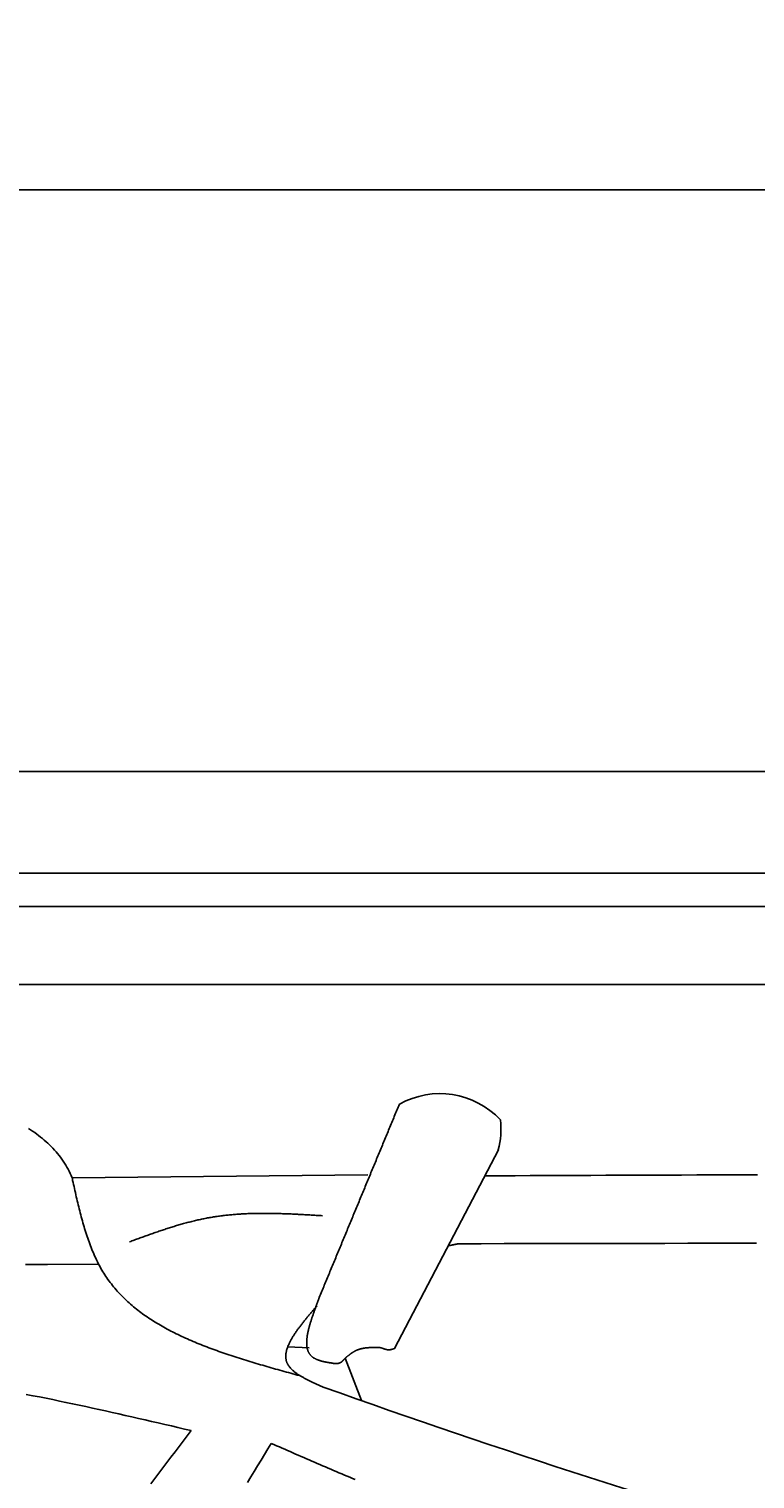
# Model space of a CAD drawing. Extents: x 715 to 7297, y 217 to 5760.
# Tile 26 of 89: x 2409 to 2921, y 4739 to 5760. Entities that reach past the tile are written whole.
import ezdxf

# ---------------------------------------------------------------- set-up
doc = ezdxf.new("R2010")
doc.units = 0
doc.layers.get('0').update_dxf_attribs({"linetype": 'CONTINUOUS'})
doc.layers.get('DEFPOINTS').update_dxf_attribs({"linetype": 'CONTINUOUS'})
doc.layers.add('4', color=3, linetype='CONTINUOUS')
doc.layers.add('CAR', color=1, linetype='CONTINUOUS')
doc.styles.get("Standard").update_dxf_attribs({"font": 'ISOCP.SHX'})
doc.dimstyles.get("Standard").update_dxf_attribs({"dimtxt": 2.5, "dimasz": 2.5, "dimexe": 1.25, "dimexo": 0.625, "dimtad": 1, "dimcen": 2.5, "dimazin": 3, "dimtfac": 1, "dimtmove": 0, "dimatfit": 3})

# ---------------------------------------------------------------- blocks, each defined once
blk = doc.blocks.new('*U15')
at = {"layer": '4', "color": 2}
blk.add_text('520', height=70, dxfattribs=at).set_placement((3599.2, 5688.9))
blk = doc.blocks.new('PUNKT')
at = {"layer": '4', "color": 0, "linetype": 'BYBLOCK'}
blk.add_line((-0.5, 0), (-1, 0), dxfattribs=at)
at = {"layer": '4', "color": 0, "linetype": 'BYBLOCK', "const_width": 0.5}
blk.add_lwpolyline([(-0.25, 0, 1), (0.25, 0, 1)], format="xyb", close=True, dxfattribs=at)
blk = doc.blocks.new('*D5')
at = {"layer": '4'}
for p, q in [((1072.8, 5207.3), (1072.8, 5686.9)), ((6272.8, 5207.3), (6272.8, 5686.9)), ((1112.8, 5646.9), (6232.8, 5646.9))]:
    blk.add_line(p, q, dxfattribs=at)
at = {"layer": 'DEFPOINTS', "color": 0}
for p in [(6272.8, 5646.9), (1072.8, 5187.3), (6272.8, 5187.3)]:
    blk.add_point(p, dxfattribs=at)
blk.add_blockref('*U15', (0, 0))
at = {"layer": '4', "xscale": 40, "yscale": 40, "zscale": 40, "rotation": 180}
blk.add_blockref('PUNKT', (1072.8, 5646.9), dxfattribs=at)
at = {"layer": '4', "xscale": 40, "yscale": 40, "zscale": 40}
blk.add_blockref('PUNKT', (6272.8, 5646.9), dxfattribs=at)

msp = doc.modelspace()

# ---------------------------------------------------------------- linework, layer by layer
for p, q in [((1372.775, 5237.271), (4772.775, 5237.271)), ((4122.776, 5165.771), (1832.775, 5165.771)), ((4551.187, 5142.271), (1454.174, 5142.271)), ((1171.717, 5087.271), (6020.522, 5087.271))]:
    msp.add_line(p, q)
at = {"layer": 'CAR'}
for p, q in [((2740.067, 4970.994), (2666.908, 4831.017)), ((2648.118, 4953.266), (2439.892, 4951.296)), ((2422.485, 4890.087), (2458.484, 4890.472)), ((2606.708, 4831.432), (2591.687, 4832.136)), ((2632.216, 4824.274), (2643.628, 4794.321))]:
    msp.add_line(p, q, dxfattribs=at)
for points in [[(2613.92, 4867.03, 0), (2614.36, 4868.1, 0), (2614.81, 4869.17, 0), (2615.25, 4870.24, 0), (2615.7, 4871.31, 0), (2616.14, 4872.38, 0), (2616.59, 4873.45, 0), (2617.03, 4874.52, 0), (2617.47, 4875.6, 0), (2617.92, 4876.67, 0), (2618.36, 4877.74, 0), (2618.81, 4878.81, 0), (2619.25, 4879.88, 0), (2619.7, 4880.95, 0), (2620.14, 4882.02, 0), (2620.58, 4883.1, 0), (2621.03, 4884.17, 0), (2621.47, 4885.24, 0), (2621.92, 4886.31, 0), (2622.36, 4887.38, 0), (2622.81, 4888.45, 0), (2623.25, 4889.52, 0), (2623.69, 4890.59, 0), (2624.14, 4891.67, 0), (2624.58, 4892.74, 0), (2625.03, 4893.81, 0), (2625.47, 4894.88, 0), (2625.92, 4895.95, 0), (2626.36, 4897.02, 0), (2626.8, 4898.09, 0), (2627.25, 4899.16, 0), (2627.69, 4900.24, 0), (2628.14, 4901.31, 0), (2628.58, 4902.38, 0), (2629.03, 4903.45, 0), (2629.47, 4904.52, 0), (2629.91, 4905.59, 0), (2630.36, 4906.66, 0), (2630.8, 4907.74, 0), (2631.25, 4908.81, 0), (2631.69, 4909.88, 0), (2632.14, 4910.95, 0), (2632.58, 4912.02, 0), (2633.02, 4913.09, 0), (2633.47, 4914.16, 0), (2633.91, 4915.23, 0), (2634.36, 4916.31, 0), (2634.8, 4917.38, 0), (2635.25, 4918.45, 0), (2635.69, 4919.52, 0), (2636.13, 4920.59, 0), (2636.58, 4921.66, 0), (2637.02, 4922.73, 0), (2637.47, 4923.8, 0), (2637.91, 4924.88, 0), (2638.36, 4925.95, 0), (2638.8, 4927.02, 0), (2639.24, 4928.09, 0), (2639.69, 4929.16, 0), (2640.13, 4930.23, 0), (2640.58, 4931.3, 0), (2641.02, 4932.38, 0), (2641.47, 4933.45, 0), (2641.91, 4934.52, 0), (2642.36, 4935.59, 0), (2642.8, 4936.66, 0), (2643.24, 4937.73, 0), (2643.69, 4938.8, 0), (2644.13, 4939.87, 0), (2644.58, 4940.95, 0), (2645.02, 4942.02, 0), (2645.47, 4943.09, 0), (2645.91, 4944.16, 0), (2646.35, 4945.23, 0), (2646.8, 4946.3, 0), (2647.24, 4947.37, 0), (2647.69, 4948.44, 0), (2648.13, 4949.52, 0), (2648.58, 4950.59, 0), (2649.02, 4951.66, 0), (2649.46, 4952.73, 0), (2649.91, 4953.8, 0), (2650.35, 4954.87, 0), (2650.8, 4955.94, 0), (2651.24, 4957.02, 0), (2651.69, 4958.09, 0), (2652.13, 4959.16, 0), (2652.57, 4960.23, 0), (2653.02, 4961.3, 0), (2653.46, 4962.37, 0), (2653.91, 4963.44, 0), (2654.35, 4964.51, 0), (2654.8, 4965.59, 0), (2655.24, 4966.66, 0), (2655.68, 4967.73, 0), (2656.13, 4968.8, 0), (2656.57, 4969.87, 0), (2657.02, 4970.94, 0), (2657.46, 4972.01, 0), (2657.91, 4973.08, 0), (2658.35, 4974.16, 0), (2658.79, 4975.23, 0), (2659.24, 4976.3, 0), (2659.68, 4977.37, 0), (2660.13, 4978.44, 0), (2660.57, 4979.51, 0), (2661.02, 4980.58, 0), (2661.46, 4981.66, 0), (2661.9, 4982.73, 0), (2662.35, 4983.8, 0), (2662.79, 4984.87, 0), (2663.24, 4985.94, 0), (2663.68, 4987.01, 0), (2664.13, 4988.08, 0), (2664.57, 4989.15, 0), (2665.01, 4990.23, 0), (2665.46, 4991.3, 0), (2665.9, 4992.37, 0), (2666.35, 4993.44, 0), (2666.79, 4994.51, 0), (2667.24, 4995.58, 0), (2667.68, 4996.65, 0), (2668.12, 4997.72, 0), (2668.57, 4998.8, 0), (2669.01, 4999.87, 0), (2669.46, 5000.94, 0), (2669.9, 5002.01, 0), (2670.35, 5003.08, 0)], [(2409.06, 4985.96, 0), (2410.55, 4985.01, 0), (2412.02, 4984.04, 0), (2413.45, 4983.05, 0), (2414.87, 4982.04, 0), (2416.25, 4981, 0), (2417.6, 4979.95, 0), (2418.93, 4978.88, 0), (2420.23, 4977.79, 0), (2421.5, 4976.68, 0), (2422.74, 4975.54, 0), (2423.96, 4974.39, 0), (2425.14, 4973.21, 0), (2426.3, 4972.01, 0), (2427.42, 4970.79, 0), (2428.52, 4969.55, 0), (2429.58, 4968.28, 0), (2430.61, 4966.99, 0), (2431.62, 4965.68, 0), (2432.59, 4964.35, 0), (2433.53, 4963, 0), (2434.44, 4961.62, 0), (2435.32, 4960.21, 0), (2436.16, 4958.79, 0), (2436.97, 4957.34, 0), (2437.75, 4955.86, 0), (2438.5, 4954.37, 0), (2439.21, 4952.84, 0), (2439.89, 4951.3, 0)], [(2730.47, 4952.63, 0), (2741.14, 4952.68, 0), (2751.81, 4952.72, 0), (2762.48, 4952.77, 0), (2773.15, 4952.82, 0), (2783.82, 4952.86, 0), (2794.49, 4952.91, 0), (2805.16, 4952.95, 0), (2815.83, 4953, 0), (2826.49, 4953.04, 0), (2837.16, 4953.08, 0), (2847.83, 4953.13, 0), (2858.5, 4953.17, 0), (2869.17, 4953.21, 0), (2879.84, 4953.26, 0), (2890.51, 4953.3, 0), (2901.18, 4953.34, 0), (2911.85, 4953.38, 0), (2922.52, 4953.42, 0)], [(2439.89, 4951.3, 0), (2439.9, 4951.28, 0), (2439.9, 4951.27, 0), (2439.9, 4951.26, 0), (2439.91, 4951.25, 0), (2439.91, 4951.24, 0), (2439.91, 4951.23, 0), (2439.92, 4951.22, 0), (2439.92, 4951.2, 0), (2439.92, 4951.19, 0), (2439.93, 4951.18, 0), (2439.93, 4951.17, 0), (2439.93, 4951.16, 0), (2439.94, 4951.15, 0), (2439.94, 4951.14, 0), (2439.94, 4951.12, 0), (2439.95, 4951.11, 0), (2439.95, 4951.1, 0), (2439.95, 4951.09, 0), (2439.96, 4951.08, 0), (2439.96, 4951.07, 0), (2439.96, 4951.05, 0), (2439.97, 4951.04, 0), (2439.97, 4951.03, 0), (2439.97, 4951.02, 0), (2439.97, 4951.01, 0), (2439.98, 4951, 0), (2439.98, 4950.99, 0), (2439.98, 4950.97, 0), (2439.99, 4950.96, 0), (2439.99, 4950.95, 0), (2439.99, 4950.94, 0), (2440, 4950.93, 0), (2440, 4950.92, 0), (2440, 4950.91, 0), (2440.01, 4950.89, 0), (2440.01, 4950.88, 0), (2440.01, 4950.87, 0), (2440.01, 4950.86, 0), (2440.02, 4950.85, 0), (2440.02, 4950.84, 0), (2440.02, 4950.82, 0), (2440.03, 4950.81, 0), (2440.03, 4950.8, 0), (2440.03, 4950.79, 0), (2440.03, 4950.78, 0), (2440.04, 4950.77, 0), (2440.04, 4950.75, 0), (2440.04, 4950.74, 0), (2440.05, 4950.73, 0), (2440.05, 4950.72, 0), (2440.05, 4950.71, 0), (2440.05, 4950.7, 0), (2440.06, 4950.69, 0), (2440.06, 4950.67, 0), (2440.06, 4950.66, 0), (2440.06, 4950.65, 0), (2440.07, 4950.64, 0), (2440.07, 4950.63, 0), (2440.07, 4950.62, 0), (2440.07, 4950.6, 0), (2440.07, 4950.59, 0), (2440.08, 4950.58, 0), (2440.08, 4950.57, 0), (2440.08, 4950.56, 0), (2440.08, 4950.55, 0), (2440.09, 4950.53, 0), (2440.09, 4950.52, 0), (2440.09, 4950.51, 0), (2440.09, 4950.5, 0), (2440.09, 4950.49, 0), (2440.1, 4950.48, 0), (2440.1, 4950.46, 0), (2440.1, 4950.45, 0), (2440.1, 4950.44, 0), (2440.1, 4950.43, 0), (2440.1, 4950.42, 0), (2440.11, 4950.4, 0), (2440.11, 4950.39, 0), (2440.11, 4950.38, 0), (2440.11, 4950.37, 0), (2440.11, 4950.36, 0), (2440.11, 4950.35, 0), (2440.12, 4950.33, 0), (2440.12, 4950.32, 0), (2440.12, 4950.31, 0), (2440.12, 4950.3, 0), (2440.12, 4950.29, 0), (2440.12, 4950.27, 0), (2440.12, 4950.26, 0), (2440.13, 4950.25, 0), (2440.13, 4950.24, 0), (2440.13, 4950.23, 0), (2440.13, 4950.22, 0), (2440.13, 4950.2, 0), (2440.13, 4950.19, 0), (2440.13, 4950.18, 0), (2440.13, 4950.17, 0), (2440.14, 4950.16, 0), (2440.14, 4950.14, 0), (2440.14, 4950.13, 0), (2440.14, 4950.12, 0), (2440.14, 4950.11, 0), (2440.14, 4950.1, 0), (2440.14, 4950.09, 0), (2440.14, 4950.07, 0), (2440.14, 4950.06, 0), (2440.15, 4950.05, 0), (2440.15, 4950.04, 0), (2440.15, 4950.03, 0), (2440.15, 4950.01, 0), (2440.15, 4950, 0), (2440.15, 4949.99, 0), (2440.15, 4949.98, 0), (2440.15, 4949.97, 0), (2440.15, 4949.95, 0), (2440.15, 4949.94, 0), (2440.15, 4949.93, 0), (2440.15, 4949.92, 0), (2440.16, 4949.91, 0), (2440.16, 4949.89, 0), (2440.16, 4949.88, 0), (2440.16, 4949.87, 0), (2440.16, 4949.86, 0), (2440.16, 4949.85, 0), (2440.16, 4949.83, 0), (2440.16, 4949.82, 0), (2440.16, 4949.81, 0), (2440.16, 4949.8, 0), (2440.16, 4949.79, 0), (2440.16, 4949.78, 0), (2440.16, 4949.76, 0), (2440.16, 4949.75, 0), (2440.16, 4949.74, 0), (2440.17, 4949.73, 0), (2440.17, 4949.72, 0), (2440.17, 4949.7, 0), (2440.17, 4949.69, 0), (2440.17, 4949.68, 0), (2440.17, 4949.67, 0), (2440.17, 4949.66, 0), (2440.17, 4949.64, 0), (2440.17, 4949.63, 0), (2440.17, 4949.62, 0), (2440.17, 4949.61, 0), (2440.17, 4949.6, 0), (2440.17, 4949.58, 0), (2440.17, 4949.57, 0), (2440.17, 4949.56, 0), (2440.17, 4949.55, 0), (2440.17, 4949.54, 0), (2440.17, 4949.52, 0), (2440.17, 4949.51, 0), (2440.17, 4949.5, 0), (2440.17, 4949.49, 0), (2440.18, 4949.48, 0), (2440.18, 4949.46, 0), (2440.18, 4949.45, 0), (2440.18, 4949.44, 0), (2440.18, 4949.43, 0)], [(2440.18, 4949.43, 0), (2440.5, 4947.99, 0), (2440.82, 4946.54, 0), (2441.15, 4945.1, 0), (2441.47, 4943.66, 0), (2441.8, 4942.22, 0), (2442.12, 4940.79, 0), (2442.45, 4939.35, 0), (2442.78, 4937.92, 0), (2443.12, 4936.48, 0), (2443.45, 4935.05, 0), (2443.79, 4933.63, 0), (2444.14, 4932.2, 0), (2444.48, 4930.78, 0), (2444.84, 4929.36, 0), (2445.19, 4927.95, 0), (2445.55, 4926.54, 0), (2445.92, 4925.13, 0), (2446.29, 4923.73, 0), (2446.67, 4922.34, 0), (2447.05, 4920.95, 0), (2447.44, 4919.56, 0), (2447.83, 4918.18, 0), (2448.23, 4916.81, 0), (2448.64, 4915.44, 0), (2449.06, 4914.08, 0), (2449.49, 4912.72, 0), (2449.92, 4911.37, 0), (2450.36, 4910.03, 0), (2450.81, 4908.7, 0), (2451.27, 4907.37, 0), (2451.74, 4906.06, 0), (2452.22, 4904.75, 0), (2452.71, 4903.45, 0), (2453.21, 4902.15, 0), (2453.72, 4900.87, 0), (2454.24, 4899.6, 0), (2454.77, 4898.33, 0), (2455.32, 4897.08, 0), (2455.88, 4895.84, 0), (2456.44, 4894.6, 0), (2457.03, 4893.38, 0), (2457.62, 4892.17, 0), (2458.23, 4890.97, 0), (2458.85, 4889.78, 0), (2459.48, 4888.6, 0), (2460.13, 4887.44, 0), (2460.8, 4886.28, 0), (2461.48, 4885.14, 0), (2462.17, 4884.01, 0), (2462.88, 4882.9, 0), (2463.6, 4881.8, 0), (2464.34, 4880.71, 0), (2465.09, 4879.63, 0), (2465.86, 4878.56, 0), (2466.64, 4877.51, 0), (2467.44, 4876.47, 0), (2468.25, 4875.44, 0), (2469.07, 4874.42, 0), (2469.91, 4873.42, 0), (2470.76, 4872.42, 0), (2471.63, 4871.44, 0), (2472.51, 4870.47, 0), (2473.4, 4869.51, 0), (2474.3, 4868.56, 0), (2475.22, 4867.62, 0), (2476.15, 4866.69, 0), (2477.1, 4865.78, 0), (2478.05, 4864.87, 0), (2479.02, 4863.97, 0), (2480, 4863.09, 0), (2480.99, 4862.21, 0), (2482, 4861.35, 0), (2483.02, 4860.5, 0), (2484.04, 4859.65, 0), (2485.08, 4858.82, 0), (2486.14, 4857.99, 0), (2487.2, 4857.18, 0), (2488.27, 4856.37, 0), (2489.36, 4855.57, 0), (2490.45, 4854.79, 0), (2491.56, 4854.01, 0), (2492.68, 4853.24, 0), (2493.81, 4852.48, 0), (2494.94, 4851.73, 0), (2496.09, 4850.98, 0), (2497.25, 4850.25, 0), (2498.42, 4849.52, 0), (2499.6, 4848.8, 0), (2500.79, 4848.09, 0), (2501.99, 4847.39, 0), (2503.19, 4846.7, 0), (2504.41, 4846.01, 0), (2505.63, 4845.34, 0), (2506.87, 4844.67, 0), (2508.11, 4844, 0), (2509.37, 4843.35, 0), (2510.63, 4842.7, 0), (2511.9, 4842.06, 0), (2513.17, 4841.43, 0), (2514.46, 4840.8, 0), (2515.75, 4840.18, 0), (2517.06, 4839.57, 0), (2518.36, 4838.96, 0), (2519.68, 4838.36, 0), (2521.01, 4837.76, 0), (2522.34, 4837.18, 0), (2523.68, 4836.6, 0), (2525.03, 4836.02, 0), (2526.38, 4835.45, 0), (2527.74, 4834.89, 0), (2529.11, 4834.33, 0), (2530.48, 4833.77, 0), (2531.86, 4833.23, 0), (2533.25, 4832.69, 0), (2534.64, 4832.15, 0), (2536.04, 4831.62, 0), (2537.44, 4831.09, 0), (2538.85, 4830.57, 0), (2540.27, 4830.05, 0), (2541.69, 4829.54, 0), (2543.11, 4829.03, 0), (2544.55, 4828.53, 0), (2545.98, 4828.03, 0), (2547.42, 4827.53, 0), (2548.87, 4827.04, 0), (2550.32, 4826.55, 0), (2551.78, 4826.07, 0), (2553.24, 4825.59, 0), (2554.7, 4825.12, 0), (2556.17, 4824.64, 0), (2557.64, 4824.17, 0), (2559.12, 4823.71, 0), (2560.6, 4823.24, 0), (2562.08, 4822.78, 0), (2563.57, 4822.33, 0), (2565.06, 4821.87, 0), (2566.55, 4821.42, 0), (2568.05, 4820.97, 0), (2569.55, 4820.53, 0), (2571.05, 4820.08, 0), (2572.55, 4819.64, 0), (2574.06, 4819.2, 0), (2575.57, 4818.76, 0), (2577.08, 4818.33, 0), (2578.59, 4817.89, 0), (2580.11, 4817.46, 0), (2581.62, 4817.03, 0), (2583.14, 4816.6, 0), (2584.66, 4816.17, 0), (2586.18, 4815.74, 0), (2587.71, 4815.31, 0), (2589.23, 4814.89, 0), (2590.76, 4814.46, 0), (2592.28, 4814.04, 0), (2593.81, 4813.62, 0), (2595.33, 4813.19, 0), (2596.86, 4812.77, 0), (2598.39, 4812.35, 0), (2599.92, 4811.92, 0)], [(2480.25, 4906.18, 0), (2481.07, 4906.48, 0), (2481.9, 4906.79, 0), (2482.73, 4907.09, 0), (2483.55, 4907.39, 0), (2484.38, 4907.69, 0), (2485.2, 4907.99, 0), (2486.03, 4908.29, 0), (2486.85, 4908.59, 0), (2487.68, 4908.89, 0), (2488.5, 4909.19, 0), (2489.33, 4909.49, 0), (2490.16, 4909.79, 0), (2490.98, 4910.08, 0), (2491.81, 4910.38, 0), (2492.64, 4910.67, 0), (2493.46, 4910.97, 0), (2494.29, 4911.26, 0), (2495.12, 4911.55, 0), (2495.94, 4911.84, 0), (2496.77, 4912.13, 0), (2497.6, 4912.42, 0), (2498.43, 4912.71, 0), (2499.25, 4912.99, 0), (2500.08, 4913.28, 0), (2500.91, 4913.56, 0), (2501.74, 4913.84, 0), (2502.57, 4914.12, 0), (2503.4, 4914.4, 0), (2504.23, 4914.67, 0), (2505.06, 4914.94, 0), (2505.89, 4915.22, 0), (2506.72, 4915.48, 0), (2507.55, 4915.75, 0), (2508.38, 4916.02, 0), (2509.21, 4916.28, 0), (2510.04, 4916.54, 0), (2510.88, 4916.8, 0), (2511.71, 4917.05, 0), (2512.54, 4917.31, 0), (2513.37, 4917.56, 0), (2514.21, 4917.8, 0), (2515.04, 4918.05, 0), (2515.88, 4918.29, 0), (2516.71, 4918.53, 0), (2517.55, 4918.77, 0), (2518.38, 4919, 0), (2519.22, 4919.23, 0), (2520.06, 4919.46, 0), (2520.9, 4919.68, 0), (2521.73, 4919.91, 0), (2522.57, 4920.12, 0), (2523.41, 4920.34, 0), (2524.25, 4920.55, 0), (2525.09, 4920.76, 0), (2525.93, 4920.96, 0), (2526.77, 4921.16, 0), (2527.61, 4921.36, 0), (2528.46, 4921.55, 0), (2529.3, 4921.74, 0), (2530.14, 4921.93, 0), (2530.99, 4922.11, 0), (2531.83, 4922.28, 0), (2532.68, 4922.46, 0), (2533.52, 4922.63, 0), (2534.37, 4922.79, 0), (2535.22, 4922.95, 0), (2536.07, 4923.11, 0), (2536.91, 4923.26, 0), (2537.76, 4923.41, 0), (2538.61, 4923.55, 0), (2539.47, 4923.69, 0), (2540.32, 4923.82, 0), (2541.17, 4923.95, 0), (2542.02, 4924.08, 0), (2542.88, 4924.2, 0), (2543.73, 4924.32, 0), (2544.58, 4924.43, 0), (2545.44, 4924.54, 0), (2546.3, 4924.65, 0), (2547.15, 4924.75, 0), (2548.01, 4924.85, 0), (2548.87, 4924.94, 0), (2549.73, 4925.03, 0), (2550.59, 4925.12, 0), (2551.45, 4925.2, 0), (2552.31, 4925.28, 0), (2553.17, 4925.35, 0), (2554.03, 4925.42, 0), (2554.89, 4925.49, 0), (2555.75, 4925.56, 0), (2556.61, 4925.62, 0), (2557.48, 4925.68, 0), (2558.34, 4925.73, 0), (2559.21, 4925.78, 0), (2560.07, 4925.83, 0), (2560.94, 4925.88, 0), (2561.8, 4925.92, 0), (2562.67, 4925.96, 0), (2563.54, 4926, 0), (2564.4, 4926.03, 0), (2565.27, 4926.06, 0), (2566.14, 4926.09, 0), (2567.01, 4926.11, 0), (2567.88, 4926.13, 0), (2568.75, 4926.15, 0), (2569.62, 4926.17, 0), (2570.49, 4926.18, 0), (2571.36, 4926.2, 0), (2572.23, 4926.2, 0), (2573.1, 4926.21, 0), (2573.97, 4926.21, 0), (2574.84, 4926.22, 0), (2575.72, 4926.22, 0), (2576.59, 4926.21, 0), (2577.46, 4926.21, 0), (2578.34, 4926.2, 0), (2579.21, 4926.19, 0), (2580.08, 4926.18, 0), (2580.96, 4926.17, 0), (2581.83, 4926.15, 0), (2582.71, 4926.13, 0), (2583.58, 4926.12, 0), (2584.46, 4926.09, 0), (2585.34, 4926.07, 0), (2586.21, 4926.05, 0), (2587.09, 4926.02, 0), (2587.97, 4925.99, 0), (2588.84, 4925.96, 0), (2589.72, 4925.93, 0), (2590.6, 4925.9, 0), (2591.48, 4925.87, 0), (2592.35, 4925.83, 0), (2593.23, 4925.8, 0), (2594.11, 4925.76, 0), (2594.99, 4925.72, 0), (2595.87, 4925.68, 0), (2596.75, 4925.64, 0), (2597.63, 4925.6, 0), (2598.5, 4925.55, 0), (2599.38, 4925.51, 0), (2600.26, 4925.46, 0), (2601.14, 4925.42, 0), (2602.02, 4925.37, 0), (2602.9, 4925.32, 0), (2603.78, 4925.27, 0), (2604.66, 4925.23, 0), (2605.54, 4925.18, 0), (2606.42, 4925.13, 0), (2607.3, 4925.07, 0), (2608.18, 4925.02, 0), (2609.07, 4924.97, 0), (2609.95, 4924.92, 0), (2610.83, 4924.87, 0), (2611.71, 4924.81, 0), (2612.59, 4924.76, 0), (2613.47, 4924.71, 0), (2614.35, 4924.65, 0), (2615.23, 4924.6, 0), (2616.11, 4924.55, 0)], [(2711.84, 4904.81, 0), (2711.79, 4904.8, 0), (2711.74, 4904.79, 0), (2711.68, 4904.78, 0), (2711.63, 4904.77, 0), (2711.58, 4904.75, 0), (2711.53, 4904.74, 0), (2711.48, 4904.73, 0), (2711.42, 4904.72, 0), (2711.37, 4904.71, 0), (2711.32, 4904.7, 0), (2711.27, 4904.69, 0), (2711.22, 4904.68, 0), (2711.16, 4904.67, 0), (2711.11, 4904.66, 0), (2711.06, 4904.65, 0), (2711.01, 4904.64, 0), (2710.96, 4904.63, 0), (2710.9, 4904.61, 0), (2710.85, 4904.6, 0), (2710.8, 4904.59, 0), (2710.75, 4904.58, 0), (2710.7, 4904.57, 0), (2710.64, 4904.56, 0), (2710.59, 4904.55, 0), (2710.54, 4904.54, 0), (2710.49, 4904.53, 0), (2710.44, 4904.52, 0), (2710.38, 4904.51, 0), (2710.33, 4904.5, 0), (2710.28, 4904.49, 0), (2710.23, 4904.47, 0), (2710.18, 4904.46, 0), (2710.12, 4904.45, 0), (2710.07, 4904.44, 0), (2710.02, 4904.43, 0), (2709.97, 4904.42, 0), (2709.92, 4904.41, 0), (2709.86, 4904.4, 0), (2709.81, 4904.39, 0), (2709.76, 4904.38, 0), (2709.71, 4904.37, 0), (2709.66, 4904.36, 0), (2709.6, 4904.35, 0), (2709.55, 4904.33, 0), (2709.5, 4904.32, 0), (2709.45, 4904.31, 0), (2709.4, 4904.3, 0), (2709.34, 4904.29, 0), (2709.29, 4904.28, 0), (2709.24, 4904.27, 0), (2709.19, 4904.26, 0), (2709.14, 4904.25, 0), (2709.08, 4904.24, 0), (2709.03, 4904.23, 0), (2708.98, 4904.22, 0), (2708.93, 4904.2, 0), (2708.88, 4904.19, 0), (2708.83, 4904.18, 0), (2708.77, 4904.17, 0), (2708.72, 4904.16, 0), (2708.67, 4904.15, 0), (2708.62, 4904.14, 0), (2708.57, 4904.13, 0), (2708.51, 4904.12, 0), (2708.46, 4904.11, 0), (2708.41, 4904.1, 0), (2708.36, 4904.09, 0), (2708.31, 4904.08, 0), (2708.25, 4904.06, 0), (2708.2, 4904.05, 0), (2708.15, 4904.04, 0), (2708.1, 4904.03, 0), (2708.05, 4904.02, 0), (2707.99, 4904.01, 0), (2707.94, 4904, 0), (2707.89, 4903.99, 0), (2707.84, 4903.98, 0), (2707.79, 4903.97, 0), (2707.73, 4903.96, 0), (2707.68, 4903.95, 0), (2707.63, 4903.93, 0), (2707.58, 4903.92, 0), (2707.53, 4903.91, 0), (2707.47, 4903.9, 0), (2707.42, 4903.89, 0), (2707.37, 4903.88, 0), (2707.32, 4903.87, 0), (2707.27, 4903.86, 0), (2707.21, 4903.85, 0), (2707.16, 4903.84, 0), (2707.11, 4903.83, 0), (2707.06, 4903.82, 0), (2707.01, 4903.8, 0), (2706.95, 4903.79, 0), (2706.9, 4903.78, 0), (2706.85, 4903.77, 0), (2706.8, 4903.76, 0), (2706.75, 4903.75, 0), (2706.69, 4903.74, 0), (2706.64, 4903.73, 0), (2706.59, 4903.72, 0), (2706.54, 4903.71, 0), (2706.49, 4903.7, 0), (2706.44, 4903.69, 0), (2706.38, 4903.67, 0), (2706.33, 4903.66, 0), (2706.28, 4903.65, 0), (2706.23, 4903.64, 0), (2706.18, 4903.63, 0), (2706.12, 4903.62, 0), (2706.07, 4903.61, 0), (2706.02, 4903.6, 0), (2705.97, 4903.59, 0), (2705.92, 4903.58, 0), (2705.86, 4903.57, 0), (2705.81, 4903.55, 0), (2705.76, 4903.54, 0), (2705.71, 4903.53, 0), (2705.66, 4903.52, 0), (2705.6, 4903.51, 0), (2705.55, 4903.5, 0), (2705.5, 4903.49, 0), (2705.45, 4903.48, 0), (2705.4, 4903.47, 0), (2705.34, 4903.46, 0), (2705.29, 4903.45, 0), (2705.24, 4903.43, 0)], [(2922.03, 4905.18, 0), (2905.86, 4905.16, 0), (2889.7, 4905.13, 0), (2873.53, 4905.11, 0), (2857.36, 4905.09, 0), (2841.19, 4905.06, 0), (2825.02, 4905.03, 0), (2808.85, 4905, 0), (2792.68, 4904.97, 0), (2776.52, 4904.94, 0), (2760.35, 4904.91, 0), (2744.18, 4904.87, 0), (2728.01, 4904.84, 0), (2711.84, 4904.81, 0)], [(2406.87, 4890.21, 0), (2412.07, 4890.17, 0), (2417.28, 4890.13, 0), (2422.49, 4890.09, 0)], [(2616.69, 4803.87, 0), (2616.17, 4804.1, 0), (2615.64, 4804.33, 0), (2615.12, 4804.56, 0), (2614.6, 4804.79, 0), (2614.08, 4805.02, 0), (2613.56, 4805.25, 0), (2613.04, 4805.49, 0), (2612.53, 4805.72, 0), (2612.01, 4805.95, 0), (2611.5, 4806.18, 0), (2610.99, 4806.42, 0), (2610.48, 4806.65, 0), (2609.97, 4806.89, 0), (2609.46, 4807.12, 0), (2608.96, 4807.36, 0), (2608.46, 4807.6, 0), (2607.96, 4807.83, 0), (2607.47, 4808.07, 0), (2606.98, 4808.31, 0), (2606.49, 4808.55, 0), (2606.01, 4808.79, 0), (2605.53, 4809.03, 0), (2605.05, 4809.28, 0), (2604.58, 4809.52, 0), (2604.11, 4809.77, 0), (2603.65, 4810.01, 0), (2603.19, 4810.26, 0), (2602.74, 4810.51, 0), (2602.29, 4810.76, 0), (2601.85, 4811.01, 0), (2601.42, 4811.26, 0), (2600.99, 4811.52, 0), (2600.56, 4811.78, 0), (2600.14, 4812.03, 0), (2599.73, 4812.29, 0), (2599.32, 4812.55, 0), (2598.92, 4812.82, 0), (2598.53, 4813.08, 0), (2598.14, 4813.35, 0), (2597.76, 4813.62, 0), (2597.39, 4813.89, 0), (2597.03, 4814.16, 0), (2596.67, 4814.43, 0), (2596.32, 4814.71, 0), (2595.98, 4814.99, 0), (2595.65, 4815.27, 0), (2595.33, 4815.55, 0), (2595.01, 4815.84, 0), (2594.71, 4816.12, 0), (2594.41, 4816.41, 0), (2594.12, 4816.71, 0), (2593.84, 4817, 0), (2593.57, 4817.3, 0), (2593.31, 4817.6, 0), (2593.07, 4817.9, 0), (2592.83, 4818.2, 0), (2592.6, 4818.51, 0), (2592.38, 4818.82, 0), (2592.17, 4819.13, 0), (2591.97, 4819.45, 0), (2591.79, 4819.77, 0), (2591.61, 4820.09, 0), (2591.45, 4820.41, 0), (2591.3, 4820.74, 0), (2591.16, 4821.07, 0), (2591.03, 4821.41, 0), (2590.91, 4821.74, 0), (2590.8, 4822.08, 0), (2590.71, 4822.43, 0), (2590.62, 4822.77, 0), (2590.55, 4823.12, 0), (2590.49, 4823.47, 0), (2590.44, 4823.82, 0), (2590.39, 4824.18, 0), (2590.36, 4824.54, 0), (2590.34, 4824.9, 0), (2590.33, 4825.27, 0), (2590.33, 4825.63, 0), (2590.34, 4826, 0), (2590.36, 4826.38, 0), (2590.39, 4826.75, 0), (2590.42, 4827.13, 0), (2590.47, 4827.51, 0), (2590.53, 4827.89, 0), (2590.59, 4828.27, 0), (2590.67, 4828.66, 0), (2590.75, 4829.05, 0), (2590.84, 4829.44, 0), (2590.95, 4829.84, 0), (2591.06, 4830.23, 0), (2591.17, 4830.63, 0), (2591.3, 4831.03, 0), (2591.43, 4831.43, 0), (2591.58, 4831.84, 0), (2591.73, 4832.24, 0), (2591.89, 4832.65, 0), (2592.05, 4833.06, 0), (2592.23, 4833.48, 0), (2592.41, 4833.89, 0), (2592.6, 4834.31, 0), (2592.79, 4834.73, 0), (2592.99, 4835.15, 0), (2593.2, 4835.57, 0), (2593.42, 4835.99, 0), (2593.64, 4836.42, 0), (2593.87, 4836.85, 0), (2594.11, 4837.28, 0), (2594.35, 4837.71, 0), (2594.6, 4838.14, 0), (2594.86, 4838.57, 0), (2595.12, 4839.01, 0), (2595.38, 4839.45, 0), (2595.66, 4839.88, 0), (2595.93, 4840.32, 0), (2596.22, 4840.77, 0), (2596.51, 4841.21, 0), (2596.8, 4841.65, 0), (2597.1, 4842.1, 0), (2597.4, 4842.55, 0), (2597.71, 4842.99, 0), (2598.03, 4843.44, 0), (2598.35, 4843.89, 0), (2598.67, 4844.35, 0), (2599, 4844.8, 0), (2599.33, 4845.25, 0), (2599.66, 4845.71, 0), (2600, 4846.16, 0), (2600.35, 4846.62, 0), (2600.7, 4847.08, 0), (2601.05, 4847.54, 0), (2601.4, 4848, 0), (2601.76, 4848.46, 0), (2602.12, 4848.92, 0), (2602.49, 4849.38, 0), (2602.85, 4849.85, 0), (2603.22, 4850.31, 0), (2603.6, 4850.78, 0), (2603.97, 4851.24, 0), (2604.35, 4851.71, 0), (2604.73, 4852.18, 0), (2605.12, 4852.64, 0), (2605.5, 4853.11, 0), (2605.89, 4853.58, 0), (2606.28, 4854.05, 0), (2606.67, 4854.52, 0), (2607.07, 4854.99, 0), (2607.46, 4855.46, 0), (2607.86, 4855.93, 0), (2608.25, 4856.4, 0), (2608.65, 4856.88, 0), (2609.05, 4857.35, 0), (2609.45, 4857.82, 0), (2609.86, 4858.29, 0), (2610.26, 4858.76, 0), (2610.66, 4859.24, 0), (2611.06, 4859.71, 0), (2611.47, 4860.18, 0), (2611.87, 4860.66, 0), (2612.28, 4861.13, 0)], [(2625.24, 4820.38, 0), (2624.81, 4820.44, 0), (2624.39, 4820.51, 0), (2623.97, 4820.57, 0), (2623.54, 4820.64, 0), (2623.12, 4820.7, 0), (2622.7, 4820.77, 0), (2622.28, 4820.84, 0), (2621.87, 4820.9, 0), (2621.45, 4820.97, 0), (2621.03, 4821.04, 0), (2620.62, 4821.11, 0), (2620.21, 4821.18, 0), (2619.8, 4821.26, 0), (2619.39, 4821.33, 0), (2618.99, 4821.41, 0), (2618.59, 4821.49, 0), (2618.19, 4821.57, 0), (2617.79, 4821.66, 0), (2617.4, 4821.74, 0), (2617.01, 4821.83, 0), (2616.63, 4821.92, 0), (2616.24, 4822.01, 0), (2615.87, 4822.11, 0), (2615.49, 4822.21, 0), (2615.12, 4822.31, 0), (2614.76, 4822.42, 0), (2614.4, 4822.53, 0), (2614.04, 4822.64, 0), (2613.69, 4822.76, 0), (2613.35, 4822.88, 0), (2613.01, 4823, 0), (2612.67, 4823.13, 0), (2612.34, 4823.26, 0), (2612.02, 4823.4, 0), (2611.71, 4823.54, 0), (2611.39, 4823.68, 0), (2611.09, 4823.83, 0), (2610.79, 4823.99, 0), (2610.5, 4824.15, 0), (2610.22, 4824.31, 0), (2609.94, 4824.48, 0), (2609.67, 4824.65, 0), (2609.41, 4824.84, 0), (2609.16, 4825.02, 0), (2608.91, 4825.21, 0), (2608.67, 4825.41, 0), (2608.45, 4825.61, 0), (2608.22, 4825.82, 0), (2608.01, 4826.04, 0), (2607.81, 4826.26, 0), (2607.61, 4826.49, 0), (2607.42, 4826.72, 0), (2607.24, 4826.96, 0), (2607.07, 4827.2, 0), (2606.9, 4827.45, 0), (2606.75, 4827.71, 0), (2606.6, 4827.97, 0), (2606.46, 4828.24, 0), (2606.32, 4828.51, 0), (2606.2, 4828.78, 0), (2606.08, 4829.06, 0), (2605.96, 4829.35, 0), (2605.86, 4829.64, 0), (2605.76, 4829.94, 0), (2605.67, 4830.24, 0), (2605.58, 4830.54, 0), (2605.51, 4830.85, 0), (2605.43, 4831.17, 0), (2605.37, 4831.48, 0), (2605.31, 4831.81, 0), (2605.26, 4832.13, 0), (2605.21, 4832.46, 0), (2605.17, 4832.8, 0), (2605.14, 4833.14, 0), (2605.11, 4833.48, 0), (2605.09, 4833.83, 0), (2605.07, 4834.18, 0), (2605.06, 4834.53, 0), (2605.05, 4834.89, 0), (2605.05, 4835.25, 0), (2605.06, 4835.61, 0), (2605.07, 4835.98, 0), (2605.08, 4836.35, 0), (2605.1, 4836.72, 0), (2605.13, 4837.1, 0), (2605.16, 4837.47, 0), (2605.19, 4837.86, 0), (2605.23, 4838.24, 0), (2605.28, 4838.63, 0), (2605.32, 4839.02, 0), (2605.38, 4839.41, 0), (2605.43, 4839.8, 0), (2605.5, 4840.2, 0), (2605.56, 4840.6, 0), (2605.63, 4841, 0), (2605.7, 4841.4, 0), (2605.78, 4841.8, 0), (2605.86, 4842.21, 0), (2605.95, 4842.62, 0), (2606.03, 4843.03, 0), (2606.12, 4843.44, 0), (2606.22, 4843.85, 0), (2606.32, 4844.27, 0), (2606.42, 4844.68, 0), (2606.52, 4845.1, 0), (2606.63, 4845.52, 0), (2606.74, 4845.93, 0), (2606.85, 4846.35, 0), (2606.96, 4846.78, 0), (2607.08, 4847.2, 0), (2607.2, 4847.62, 0), (2607.32, 4848.04, 0), (2607.45, 4848.46, 0), (2607.57, 4848.89, 0), (2607.7, 4849.31, 0), (2607.83, 4849.74, 0), (2607.97, 4850.16, 0), (2608.1, 4850.59, 0), (2608.24, 4851.01, 0), (2608.37, 4851.44, 0), (2608.51, 4851.86, 0), (2608.65, 4852.28, 0), (2608.79, 4852.71, 0), (2608.94, 4853.13, 0), (2609.08, 4853.56, 0), (2609.22, 4853.98, 0), (2609.37, 4854.4, 0), (2609.52, 4854.82, 0), (2609.66, 4855.24, 0), (2609.81, 4855.66, 0), (2609.96, 4856.08, 0), (2610.11, 4856.5, 0), (2610.26, 4856.91, 0), (2610.41, 4857.33, 0), (2610.55, 4857.74, 0), (2610.7, 4858.15, 0), (2610.85, 4858.56, 0), (2611, 4858.97, 0), (2611.15, 4859.38, 0), (2611.3, 4859.78, 0), (2611.45, 4860.19, 0), (2611.59, 4860.59, 0), (2611.74, 4860.99, 0), (2611.89, 4861.38, 0), (2612.03, 4861.78, 0), (2612.18, 4862.17, 0), (2612.32, 4862.56, 0), (2612.46, 4862.95, 0), (2612.6, 4863.33, 0), (2612.74, 4863.72, 0), (2612.88, 4864.1, 0), (2613.02, 4864.47, 0), (2613.15, 4864.85, 0), (2613.28, 4865.22, 0), (2613.41, 4865.59, 0), (2613.54, 4865.95, 0), (2613.67, 4866.31, 0), (2613.8, 4866.67, 0), (2613.92, 4867.03, 0)], [(2654.75, 4831.81, 0), (2654.59, 4831.81, 0), (2654.43, 4831.81, 0), (2654.27, 4831.81, 0), (2654.11, 4831.81, 0), (2653.95, 4831.81, 0), (2653.79, 4831.8, 0), (2653.63, 4831.8, 0), (2653.47, 4831.8, 0), (2653.31, 4831.8, 0), (2653.15, 4831.8, 0), (2652.99, 4831.79, 0), (2652.83, 4831.79, 0), (2652.67, 4831.79, 0), (2652.51, 4831.79, 0), (2652.35, 4831.78, 0), (2652.19, 4831.78, 0), (2652.04, 4831.78, 0), (2651.88, 4831.77, 0), (2651.72, 4831.77, 0), (2651.56, 4831.77, 0), (2651.4, 4831.76, 0), (2651.24, 4831.76, 0), (2651.08, 4831.75, 0), (2650.92, 4831.75, 0), (2650.77, 4831.74, 0), (2650.61, 4831.74, 0), (2650.45, 4831.73, 0), (2650.29, 4831.72, 0), (2650.13, 4831.72, 0), (2649.98, 4831.71, 0), (2649.82, 4831.7, 0), (2649.66, 4831.7, 0), (2649.51, 4831.69, 0), (2649.35, 4831.68, 0), (2649.19, 4831.67, 0), (2649.04, 4831.66, 0), (2648.88, 4831.65, 0), (2648.72, 4831.64, 0), (2648.57, 4831.63, 0), (2648.41, 4831.62, 0), (2648.26, 4831.6, 0), (2648.1, 4831.59, 0), (2647.94, 4831.58, 0), (2647.79, 4831.57, 0), (2647.64, 4831.55, 0), (2647.48, 4831.54, 0), (2647.33, 4831.52, 0), (2647.17, 4831.5, 0), (2647.02, 4831.49, 0), (2646.86, 4831.47, 0), (2646.71, 4831.45, 0), (2646.56, 4831.43, 0), (2646.41, 4831.42, 0), (2646.25, 4831.4, 0), (2646.1, 4831.37, 0), (2645.95, 4831.35, 0), (2645.8, 4831.33, 0), (2645.65, 4831.31, 0), (2645.49, 4831.28, 0), (2645.34, 4831.26, 0), (2645.19, 4831.24, 0), (2645.04, 4831.21, 0), (2644.89, 4831.18, 0), (2644.74, 4831.16, 0), (2644.59, 4831.13, 0), (2644.45, 4831.1, 0), (2644.3, 4831.07, 0), (2644.15, 4831.04, 0), (2644, 4831.01, 0), (2643.85, 4830.97, 0), (2643.71, 4830.94, 0), (2643.56, 4830.91, 0), (2643.41, 4830.87, 0), (2643.27, 4830.83, 0), (2643.12, 4830.8, 0), (2642.98, 4830.76, 0), (2642.83, 4830.72, 0), (2642.69, 4830.68, 0), (2642.54, 4830.64, 0), (2642.4, 4830.6, 0), (2642.26, 4830.55, 0), (2642.11, 4830.51, 0), (2641.97, 4830.46, 0), (2641.83, 4830.42, 0), (2641.69, 4830.37, 0), (2641.54, 4830.32, 0), (2641.4, 4830.27, 0), (2641.26, 4830.22, 0), (2641.12, 4830.17, 0), (2640.98, 4830.12, 0), (2640.84, 4830.06, 0), (2640.71, 4830.01, 0), (2640.57, 4829.95, 0), (2640.43, 4829.89, 0), (2640.29, 4829.83, 0), (2640.16, 4829.77, 0), (2640.02, 4829.71, 0), (2639.88, 4829.65, 0), (2639.75, 4829.58, 0), (2639.61, 4829.52, 0), (2639.48, 4829.45, 0), (2639.35, 4829.39, 0), (2639.21, 4829.32, 0), (2639.08, 4829.25, 0), (2638.95, 4829.18, 0), (2638.82, 4829.1, 0), (2638.68, 4829.03, 0), (2638.55, 4828.96, 0), (2638.42, 4828.88, 0), (2638.29, 4828.81, 0), (2638.16, 4828.73, 0), (2638.03, 4828.65, 0), (2637.9, 4828.57, 0), (2637.77, 4828.49, 0), (2637.64, 4828.41, 0), (2637.52, 4828.33, 0), (2637.39, 4828.25, 0), (2637.26, 4828.16, 0), (2637.13, 4828.08, 0), (2637.01, 4828, 0), (2636.88, 4827.91, 0), (2636.75, 4827.82, 0), (2636.63, 4827.74, 0), (2636.5, 4827.65, 0), (2636.38, 4827.56, 0), (2636.25, 4827.47, 0), (2636.13, 4827.38, 0), (2636, 4827.29, 0), (2635.88, 4827.2, 0), (2635.75, 4827.11, 0), (2635.63, 4827.01, 0), (2635.5, 4826.92, 0), (2635.38, 4826.83, 0), (2635.26, 4826.73, 0), (2635.13, 4826.64, 0), (2635.01, 4826.54, 0), (2634.89, 4826.45, 0), (2634.77, 4826.35, 0), (2634.64, 4826.26, 0), (2634.52, 4826.16, 0), (2634.4, 4826.06, 0), (2634.28, 4825.97, 0), (2634.15, 4825.87, 0), (2634.03, 4825.77, 0), (2633.91, 4825.67, 0), (2633.79, 4825.57, 0), (2633.67, 4825.47, 0), (2633.55, 4825.37, 0), (2633.43, 4825.28, 0), (2633.3, 4825.18, 0), (2633.18, 4825.08, 0), (2633.06, 4824.98, 0), (2632.94, 4824.88, 0), (2632.82, 4824.78, 0), (2632.7, 4824.68, 0), (2632.58, 4824.58, 0), (2632.46, 4824.47, 0), (2632.34, 4824.37, 0), (2632.22, 4824.27, 0)], [(2666.91, 4831.02, 0), (2666.83, 4830.99, 0), (2666.75, 4830.97, 0), (2666.68, 4830.94, 0), (2666.6, 4830.92, 0), (2666.52, 4830.89, 0), (2666.45, 4830.87, 0), (2666.37, 4830.84, 0), (2666.29, 4830.82, 0), (2666.22, 4830.79, 0), (2666.14, 4830.77, 0), (2666.06, 4830.74, 0), (2665.99, 4830.72, 0), (2665.91, 4830.7, 0), (2665.83, 4830.67, 0), (2665.76, 4830.65, 0), (2665.68, 4830.63, 0), (2665.6, 4830.6, 0), (2665.53, 4830.58, 0), (2665.45, 4830.56, 0), (2665.37, 4830.54, 0), (2665.3, 4830.52, 0), (2665.22, 4830.49, 0), (2665.14, 4830.47, 0), (2665.07, 4830.45, 0), (2664.99, 4830.43, 0), (2664.91, 4830.41, 0), (2664.84, 4830.39, 0), (2664.76, 4830.38, 0), (2664.68, 4830.36, 0), (2664.61, 4830.34, 0), (2664.53, 4830.32, 0), (2664.45, 4830.31, 0), (2664.38, 4830.29, 0), (2664.3, 4830.28, 0), (2664.22, 4830.26, 0), (2664.15, 4830.25, 0), (2664.07, 4830.23, 0), (2663.99, 4830.22, 0), (2663.92, 4830.21, 0), (2663.84, 4830.2, 0), (2663.77, 4830.19, 0), (2663.69, 4830.18, 0), (2663.61, 4830.17, 0), (2663.54, 4830.16, 0), (2663.46, 4830.15, 0), (2663.38, 4830.15, 0), (2663.31, 4830.14, 0), (2663.23, 4830.13, 0), (2663.15, 4830.13, 0), (2663.08, 4830.13, 0), (2663, 4830.12, 0), (2662.92, 4830.12, 0), (2662.85, 4830.12, 0), (2662.77, 4830.12, 0), (2662.7, 4830.12, 0), (2662.62, 4830.13, 0), (2662.54, 4830.13, 0), (2662.47, 4830.13, 0), (2662.39, 4830.14, 0), (2662.31, 4830.14, 0), (2662.24, 4830.15, 0), (2662.16, 4830.16, 0), (2662.09, 4830.17, 0), (2662.01, 4830.18, 0), (2661.93, 4830.19, 0), (2661.86, 4830.2, 0), (2661.78, 4830.21, 0), (2661.71, 4830.22, 0), (2661.63, 4830.24, 0), (2661.55, 4830.25, 0), (2661.48, 4830.27, 0), (2661.4, 4830.28, 0), (2661.33, 4830.3, 0), (2661.25, 4830.32, 0), (2661.17, 4830.34, 0), (2661.1, 4830.35, 0), (2661.02, 4830.37, 0), (2660.95, 4830.39, 0), (2660.87, 4830.41, 0), (2660.79, 4830.43, 0), (2660.72, 4830.45, 0), (2660.64, 4830.48, 0), (2660.57, 4830.5, 0), (2660.49, 4830.52, 0), (2660.41, 4830.54, 0), (2660.34, 4830.57, 0), (2660.26, 4830.59, 0), (2660.19, 4830.61, 0), (2660.11, 4830.64, 0), (2660.03, 4830.66, 0), (2659.96, 4830.69, 0), (2659.88, 4830.71, 0), (2659.81, 4830.74, 0), (2659.73, 4830.76, 0), (2659.65, 4830.79, 0), (2659.58, 4830.81, 0), (2659.5, 4830.84, 0), (2659.43, 4830.87, 0), (2659.35, 4830.89, 0), (2659.27, 4830.92, 0), (2659.2, 4830.94, 0), (2659.12, 4830.97, 0), (2659.04, 4831, 0), (2658.97, 4831.02, 0), (2658.89, 4831.05, 0), (2658.82, 4831.08, 0), (2658.74, 4831.1, 0), (2658.66, 4831.13, 0), (2658.59, 4831.15, 0), (2658.51, 4831.18, 0), (2658.44, 4831.2, 0), (2658.36, 4831.23, 0), (2658.28, 4831.26, 0), (2658.21, 4831.28, 0), (2658.13, 4831.31, 0), (2658.05, 4831.33, 0), (2657.98, 4831.35, 0), (2657.9, 4831.38, 0), (2657.83, 4831.4, 0), (2657.75, 4831.42, 0), (2657.67, 4831.45, 0), (2657.6, 4831.47, 0), (2657.52, 4831.49, 0), (2657.44, 4831.51, 0), (2657.37, 4831.53, 0), (2657.29, 4831.55, 0), (2657.21, 4831.57, 0), (2657.14, 4831.59, 0), (2657.06, 4831.61, 0), (2656.98, 4831.63, 0), (2656.91, 4831.65, 0), (2656.83, 4831.67, 0), (2656.75, 4831.68, 0), (2656.68, 4831.7, 0), (2656.6, 4831.71, 0), (2656.52, 4831.73, 0), (2656.45, 4831.74, 0), (2656.37, 4831.75, 0), (2656.29, 4831.77, 0), (2656.22, 4831.78, 0), (2656.14, 4831.79, 0), (2656.06, 4831.8, 0), (2655.99, 4831.81, 0), (2655.91, 4831.82, 0), (2655.83, 4831.82, 0), (2655.75, 4831.83, 0), (2655.68, 4831.83, 0), (2655.6, 4831.84, 0), (2655.52, 4831.84, 0), (2655.44, 4831.84, 0), (2655.37, 4831.84, 0), (2655.29, 4831.84, 0), (2655.21, 4831.84, 0), (2655.14, 4831.84, 0), (2655.06, 4831.84, 0), (2654.98, 4831.83, 0), (2654.9, 4831.83, 0), (2654.82, 4831.82, 0), (2654.75, 4831.81, 0)], [(2632.22, 4824.27, 0), (2632.18, 4824.23, 0), (2632.14, 4824.19, 0), (2632.11, 4824.15, 0), (2632.07, 4824.1, 0), (2632.04, 4824.06, 0), (2632, 4824.02, 0), (2631.96, 4823.98, 0), (2631.93, 4823.94, 0), (2631.89, 4823.89, 0), (2631.86, 4823.85, 0), (2631.82, 4823.81, 0), (2631.78, 4823.77, 0), (2631.75, 4823.73, 0), (2631.71, 4823.68, 0), (2631.68, 4823.64, 0), (2631.64, 4823.6, 0), (2631.6, 4823.56, 0), (2631.57, 4823.52, 0), (2631.53, 4823.48, 0), (2631.49, 4823.44, 0), (2631.46, 4823.39, 0), (2631.42, 4823.35, 0), (2631.38, 4823.31, 0), (2631.35, 4823.27, 0), (2631.31, 4823.23, 0), (2631.27, 4823.19, 0), (2631.24, 4823.15, 0), (2631.2, 4823.11, 0), (2631.16, 4823.07, 0), (2631.13, 4823.03, 0), (2631.09, 4822.99, 0), (2631.05, 4822.95, 0), (2631.02, 4822.91, 0), (2630.98, 4822.87, 0), (2630.94, 4822.83, 0), (2630.91, 4822.79, 0), (2630.87, 4822.75, 0), (2630.83, 4822.71, 0), (2630.79, 4822.67, 0), (2630.76, 4822.64, 0), (2630.72, 4822.6, 0), (2630.68, 4822.56, 0), (2630.64, 4822.52, 0), (2630.6, 4822.48, 0), (2630.57, 4822.45, 0), (2630.53, 4822.41, 0), (2630.49, 4822.37, 0), (2630.45, 4822.34, 0), (2630.41, 4822.3, 0), (2630.37, 4822.26, 0), (2630.34, 4822.23, 0), (2630.3, 4822.19, 0), (2630.26, 4822.15, 0), (2630.22, 4822.12, 0), (2630.18, 4822.08, 0), (2630.14, 4822.05, 0), (2630.1, 4822.01, 0), (2630.06, 4821.98, 0), (2630.02, 4821.95, 0), (2629.98, 4821.91, 0), (2629.94, 4821.88, 0), (2629.9, 4821.85, 0), (2629.86, 4821.81, 0), (2629.82, 4821.78, 0), (2629.78, 4821.75, 0), (2629.74, 4821.72, 0), (2629.7, 4821.68, 0), (2629.66, 4821.65, 0), (2629.62, 4821.62, 0), (2629.58, 4821.59, 0), (2629.54, 4821.56, 0), (2629.49, 4821.53, 0), (2629.45, 4821.5, 0), (2629.41, 4821.47, 0), (2629.37, 4821.44, 0), (2629.33, 4821.42, 0), (2629.28, 4821.39, 0), (2629.24, 4821.36, 0), (2629.2, 4821.33, 0), (2629.16, 4821.3, 0), (2629.11, 4821.28, 0), (2629.07, 4821.25, 0), (2629.03, 4821.23, 0), (2628.98, 4821.2, 0), (2628.94, 4821.18, 0), (2628.9, 4821.15, 0), (2628.85, 4821.13, 0), (2628.81, 4821.1, 0), (2628.76, 4821.08, 0), (2628.72, 4821.06, 0), (2628.68, 4821.03, 0), (2628.63, 4821.01, 0), (2628.59, 4820.99, 0), (2628.54, 4820.97, 0), (2628.49, 4820.95, 0), (2628.45, 4820.93, 0), (2628.4, 4820.91, 0), (2628.36, 4820.89, 0), (2628.31, 4820.87, 0), (2628.26, 4820.85, 0), (2628.22, 4820.83, 0), (2628.17, 4820.81, 0), (2628.12, 4820.8, 0), (2628.07, 4820.78, 0), (2628.03, 4820.77, 0), (2627.98, 4820.75, 0), (2627.93, 4820.73, 0), (2627.88, 4820.72, 0), (2627.83, 4820.71, 0), (2627.79, 4820.69, 0), (2627.74, 4820.68, 0), (2627.69, 4820.67, 0), (2627.64, 4820.65, 0), (2627.59, 4820.64, 0), (2627.54, 4820.63, 0), (2627.49, 4820.62, 0), (2627.44, 4820.61, 0), (2627.39, 4820.6, 0), (2627.34, 4820.59, 0), (2627.29, 4820.58, 0), (2627.24, 4820.57, 0), (2627.19, 4820.56, 0), (2627.14, 4820.55, 0), (2627.08, 4820.54, 0), (2627.03, 4820.53, 0), (2626.98, 4820.53, 0), (2626.93, 4820.52, 0), (2626.88, 4820.51, 0), (2626.83, 4820.5, 0), (2626.77, 4820.5, 0), (2626.72, 4820.49, 0), (2626.67, 4820.49, 0), (2626.62, 4820.48, 0), (2626.57, 4820.47, 0), (2626.51, 4820.47, 0), (2626.46, 4820.46, 0), (2626.41, 4820.46, 0), (2626.36, 4820.45, 0), (2626.3, 4820.45, 0), (2626.25, 4820.44, 0), (2626.2, 4820.44, 0), (2626.14, 4820.44, 0), (2626.09, 4820.43, 0), (2626.04, 4820.43, 0), (2625.98, 4820.42, 0), (2625.93, 4820.42, 0), (2625.88, 4820.42, 0), (2625.82, 4820.41, 0), (2625.77, 4820.41, 0), (2625.72, 4820.41, 0), (2625.66, 4820.4, 0), (2625.61, 4820.4, 0), (2625.56, 4820.4, 0), (2625.5, 4820.4, 0), (2625.45, 4820.39, 0), (2625.4, 4820.39, 0), (2625.34, 4820.39, 0), (2625.29, 4820.38, 0), (2625.24, 4820.38, 0)], [(2523.66, 4773.25, 0), (2519.02, 4774.33, 0), (2514.38, 4775.41, 0), (2509.75, 4776.49, 0), (2505.11, 4777.57, 0), (2500.47, 4778.64, 0), (2495.83, 4779.72, 0), (2491.19, 4780.78, 0), (2486.55, 4781.85, 0), (2481.91, 4782.91, 0), (2477.27, 4783.96, 0), (2472.63, 4785.01, 0), (2467.99, 4786.05, 0), (2463.35, 4787.08, 0), (2458.7, 4788.11, 0), (2454.06, 4789.13, 0), (2449.41, 4790.14, 0), (2444.76, 4791.14, 0), (2440.11, 4792.13, 0), (2435.46, 4793.11, 0), (2430.81, 4794.07, 0), (2426.16, 4795.03, 0), (2421.5, 4795.97, 0), (2416.85, 4796.9, 0), (2412.19, 4797.82, 0), (2407.53, 4798.72, 0)], [(2523.66, 4773.25, 0), (2520.82, 4769.51, 0), (2517.98, 4765.78, 0), (2515.14, 4762.04, 0), (2512.3, 4758.3, 0), (2509.46, 4754.56, 0), (2506.63, 4750.81, 0), (2503.8, 4747.07, 0), (2500.98, 4743.32, 0), (2498.17, 4739.57, 0), (2495.36, 4735.82, 0)], [(2580.08, 4764.25, 0), (2577.68, 4760.31, 0), (2575.29, 4756.37, 0), (2572.89, 4752.43, 0), (2570.5, 4748.49, 0), (2568.1, 4744.55, 0), (2565.71, 4740.61, 0), (2563.33, 4736.66, 0)], [(2639.28, 4738.74, 0), (2637.36, 4739.54, 0), (2635.44, 4740.34, 0), (2633.53, 4741.15, 0), (2631.61, 4741.96, 0), (2629.7, 4742.77, 0), (2627.78, 4743.58, 0), (2625.87, 4744.39, 0), (2623.96, 4745.2, 0), (2622.05, 4746.02, 0), (2620.14, 4746.84, 0), (2618.23, 4747.66, 0), (2616.31, 4748.48, 0), (2614.4, 4749.3, 0), (2612.5, 4750.12, 0), (2610.59, 4750.95, 0), (2608.68, 4751.77, 0), (2606.77, 4752.6, 0), (2604.86, 4753.43, 0), (2602.95, 4754.26, 0), (2601.05, 4755.09, 0), (2599.14, 4755.92, 0), (2597.23, 4756.75, 0), (2595.33, 4757.58, 0), (2593.42, 4758.41, 0), (2591.51, 4759.24, 0), (2589.61, 4760.08, 0), (2587.7, 4760.91, 0), (2585.8, 4761.75, 0), (2583.89, 4762.58, 0), (2581.98, 4763.41, 0), (2580.08, 4764.25, 0)]]:
    msp.add_polyline3d(points, dxfattribs=at)
for centre, radius, start, end in [((2698.848, 4952.045), 58.456, 43.102017, 119.182295), ((2686.295, 4985.435), 55.621, 344.910428, 6.765274), ((4700.118, 10640.364), 6197.207, 250.355167, 254.006031)]:
    msp.add_arc(centre, radius, start, end, dxfattribs=at)

# ---------------------------------------------------------------- dimensions: what is measured, and where the dimension line sits
at = {"layer": '4'}
dim = msp.add_linear_dim(base=(6272.775, 5646.871), p1=(1072.775, 5187.271), p2=(6272.775, 5187.271), dimstyle='Standard', override={"dimtad": 3}, dxfattribs=at)
dim.commit()
dim.dimension.update_dxf_attribs({"geometry": '*D5', "text_midpoint": (3672.775, 5723.946), "dimtype": 128})

doc.saveas('drawing.dxf')
